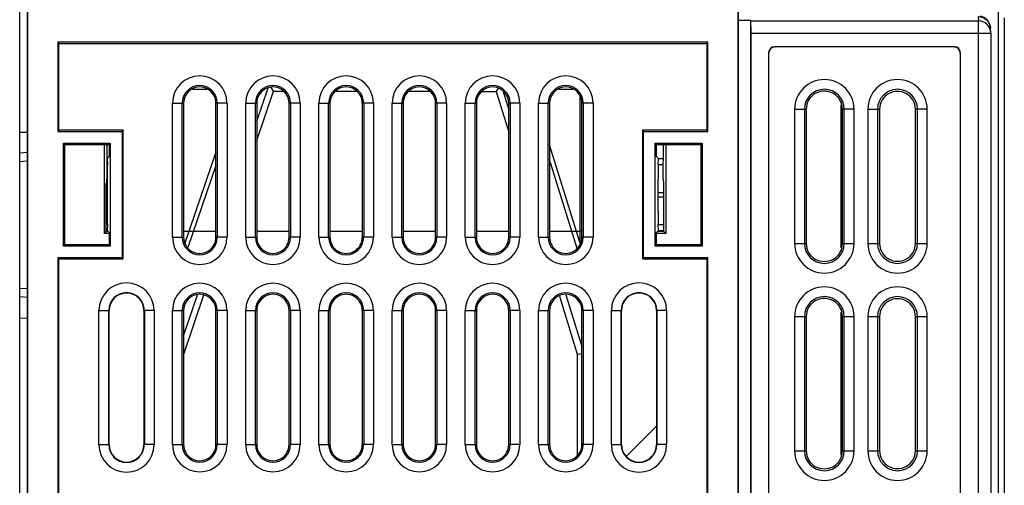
# Model space of a CAD drawing. Header units: millimetres. Extents: x 0 to 1500, y 0 to 1200.
# Tile 17 of 36: x 138 to 219, y 689 to 727. Entities that reach past the tile are written whole.
import ezdxf

# ---------------------------------------------------------------- set-up
doc = ezdxf.new("R2010")
doc.units = ezdxf.units.MM
doc.header["$LTSCALE"] = 82.5
doc.layers.add('00_COMPONENTS', color=7, linetype='CONTINUOUS')

msp = doc.modelspace()

# ---------------------------------------------------------------- linework, layer by layer
at = {"layer": '00_COMPONENTS', "color": 7, "linetype": 'CONTINUOUS'}
for p, q in [((137.984, 402.258), (137.984, 803.203)), ((138.592, 727.705), (138.592, 548.705)), ((138.619, 727.679), (138.619, 548.731)), ((196.866, 548.731), (196.866, 727.679)), ((196.892, 548.705), (196.892, 727.705)), ((218.684, 727.203), (218.684, 639.335)), ((196.892, 727.006), (197.884, 727.006)), ((197.884, 727.006), (197.884, 549.203)), ((197.902, 726.945), (197.884, 727.006)), ((217.56, 726.277), (217.551, 726.386)), ((197.926, 549.203), (197.926, 725.949)), ((217.573, 725.949), (217.573, 725.967)), ((217.573, 725.949), (217.573, 549.203)), ((141.105, 725.192), (141.105, 717.89)), ((141.192, 725.105), (141.105, 725.192)), ((194.38, 725.192), (141.105, 725.192)), ((141.192, 717.977), (141.192, 725.105)), ((141.192, 725.105), (194.292, 725.105)), ((194.292, 725.105), (194.38, 725.192)), ((194.292, 725.105), (194.292, 717.977)), ((194.38, 717.89), (194.38, 725.192)), ((214.593, 724.821), (199.865, 724.821)), ((199.367, 724.322), (199.367, 551.184)), ((215.092, 551.184), (215.092, 724.322)), ((158.799, 721.193), (158.582, 721.496)), ((152.15, 721.353), (153.335, 721.353)), ((157.417, 718.721), (158.347, 721.448)), ((157.417, 717.146), (158.799, 721.193)), ((158.799, 721.193), (159.609, 721.191)), ((163.871, 721.185), (165.616, 721.182)), ((169.864, 721.176), (171.623, 721.173)), ((175.857, 721.167), (177.037, 721.165)), ((177.037, 721.165), (177.218, 721.41)), ((177.037, 721.165), (178.068, 717.825)), ((177.582, 721.226), (178.068, 719.653)), ((182.15, 721.353), (183.335, 721.353)), ((183.884, 720.843), (183.884, 708.793)), ((151.417, 720.195), (151.417, 709.215)), ((154.068, 709.215), (154.068, 720.195)), ((157.417, 720.195), (157.417, 709.215)), ((160.068, 709.215), (160.068, 720.195)), ((163.417, 720.195), (163.417, 709.215)), ((166.068, 709.215), (166.068, 720.195)), ((169.417, 720.195), (169.417, 709.215)), ((172.068, 709.215), (172.068, 720.195)), ((175.417, 720.195), (175.417, 709.215)), ((178.068, 709.215), (178.068, 720.195)), ((181.417, 720.195), (181.417, 709.215)), ((184.068, 709.215), (184.068, 720.195)), ((205.284, 720.054), (205.284, 708.352)), ((202.449, 719.703), (202.449, 708.703)), ((205.412, 708.703), (205.412, 719.703)), ((208.463, 719.703), (208.463, 708.703)), ((211.398, 708.703), (211.398, 719.703)), ((137.984, 717.813), (138.592, 717.824)), ((141.192, 717.977), (141.105, 717.89)), ((141.105, 717.89), (146.378, 717.89)), ((146.465, 717.977), (141.192, 717.977)), ((146.465, 717.977), (146.378, 717.89)), ((146.378, 717.89), (146.378, 707.52)), ((146.465, 707.432), (146.465, 717.977)), ((189.02, 717.977), (189.02, 707.432)), ((194.292, 717.977), (189.02, 717.977)), ((189.02, 717.977), (189.107, 717.89)), ((189.107, 707.52), (189.107, 717.89)), ((189.107, 717.89), (194.38, 717.89)), ((194.292, 717.977), (194.38, 717.89)), ((141.572, 708.485), (141.572, 716.925)), ((141.677, 716.82), (141.572, 716.925)), ((141.572, 716.925), (145.413, 716.925)), ((141.677, 708.59), (141.677, 716.82)), ((141.677, 716.82), (145.308, 716.82)), ((144.935, 709.528), (144.935, 716.82)), ((145.116, 716.819), (145.136, 713.977)), ((145.308, 716.82), (145.413, 716.925)), ((145.308, 716.82), (145.308, 715.82)), ((145.413, 716.925), (145.413, 708.485)), ((183.884, 708.793), (181.417, 716.773)), ((190.072, 708.485), (190.072, 716.925)), ((190.072, 716.925), (193.913, 716.925)), ((190.177, 716.82), (190.072, 716.925)), ((190.177, 715.82), (190.177, 716.82)), ((190.177, 716.82), (193.808, 716.82)), ((190.732, 713.977), (190.752, 716.82)), ((190.933, 716.82), (190.933, 709.528)), ((193.808, 716.82), (193.913, 716.925)), ((193.808, 716.82), (193.808, 708.59)), ((193.913, 716.925), (193.913, 708.485)), ((138.592, 716.143), (137.984, 716.089)), ((145.308, 715.82), (145.15, 715.662)), ((154.068, 716.177), (151.526, 708.724)), ((190.177, 715.82), (190.335, 715.662)), ((145.15, 715.662), (145.125, 715.662)), ((145.171, 715.163), (145.128, 715.163)), ((145.15, 715.662), (145.171, 715.163)), ((145.192, 712.879), (145.171, 715.163)), ((154.068, 715.093), (151.77, 708.353)), ((183.671, 708.297), (181.417, 715.588)), ((190.314, 715.163), (190.293, 712.879)), ((190.314, 715.163), (190.335, 715.662)), ((190.314, 715.163), (190.74, 715.163)), ((190.335, 715.662), (190.743, 715.662)), ((145.084, 709.677), (145.084, 713.653)), ((145.11, 713.653), (145.084, 713.653)), ((190.784, 713.653), (190.758, 713.653)), ((190.784, 709.677), (190.784, 713.653)), ((145.171, 710.247), (145.192, 712.531)), ((190.293, 712.531), (190.314, 710.247)), ((145.171, 710.247), (145.084, 710.247)), ((145.171, 710.247), (145.15, 709.747)), ((190.335, 709.747), (190.314, 710.247)), ((190.314, 710.247), (190.784, 710.247)), ((145.084, 709.677), (144.935, 709.528)), ((145.308, 709.528), (144.935, 709.528)), ((145.15, 709.747), (145.084, 709.747)), ((145.22, 709.677), (145.084, 709.677)), ((145.308, 709.59), (145.15, 709.747)), ((145.308, 709.59), (145.308, 708.59)), ((190.177, 709.59), (190.335, 709.747)), ((190.177, 708.59), (190.177, 709.59)), ((190.933, 709.528), (190.177, 709.528)), ((190.784, 709.677), (190.265, 709.678)), ((190.335, 709.747), (190.784, 709.747)), ((190.784, 709.677), (190.933, 709.528)), ((141.677, 708.59), (141.572, 708.485)), ((145.308, 708.59), (141.677, 708.59)), ((145.308, 708.59), (145.413, 708.485)), ((183.884, 708.793), (183.913, 708.603)), ((190.177, 708.59), (190.072, 708.485)), ((193.808, 708.59), (190.177, 708.59)), ((193.808, 708.59), (193.913, 708.485)), ((145.413, 708.485), (141.572, 708.485)), ((193.913, 708.485), (190.072, 708.485)), ((141.105, 707.52), (141.105, 643.39)), ((141.192, 707.432), (141.105, 707.52)), ((146.378, 707.52), (141.105, 707.52)), ((141.192, 643.477), (141.192, 707.432)), ((141.192, 707.432), (146.465, 707.432)), ((146.465, 707.432), (146.378, 707.52)), ((189.02, 707.432), (189.107, 707.52)), ((189.02, 707.432), (194.292, 707.432)), ((194.38, 707.52), (189.107, 707.52)), ((194.292, 707.432), (194.38, 707.52)), ((194.292, 707.432), (194.292, 643.477)), ((194.38, 643.39), (194.38, 707.52)), ((138.592, 704.264), (137.984, 704.317)), ((151.417, 701.121), (152.568, 704.496)), ((151.433, 699.62), (153.09, 704.472)), ((182.215, 704.385), (183.686, 699.62)), ((182.752, 704.496), (184.068, 700.242)), ((145.314, 692.205), (145.314, 703.205)), ((148.171, 703.205), (148.171, 692.205)), ((151.417, 703.195), (151.417, 692.215)), ((154.068, 692.215), (154.068, 703.195)), ((157.417, 703.195), (157.417, 692.215)), ((160.068, 692.215), (160.068, 703.195)), ((163.417, 703.195), (163.417, 692.215)), ((166.068, 692.215), (166.068, 703.195)), ((169.417, 703.195), (169.417, 692.215)), ((172.068, 692.215), (172.068, 703.195)), ((175.417, 703.195), (175.417, 692.215)), ((178.068, 692.215), (178.068, 703.195)), ((181.417, 703.195), (181.417, 692.215)), ((184.068, 692.215), (184.068, 703.195)), ((187.314, 692.205), (187.314, 703.205)), ((190.171, 703.205), (190.171, 692.205)), ((205.284, 703.054), (205.284, 691.352)), ((137.984, 702.593), (138.592, 702.582)), ((202.449, 702.703), (202.449, 691.703)), ((205.412, 691.703), (205.412, 702.703)), ((208.463, 702.703), (208.463, 691.703)), ((211.398, 691.703), (211.398, 702.703)), ((183.686, 699.62), (184.068, 699.678)), ((151.433, 699.62), (151.417, 699.623)), ((151.433, 692.144), (151.433, 699.62)), ((183.686, 699.62), (183.686, 691.315))]:
    msp.add_line(p, q, dxfattribs=at)
at = {"layer": '00_COMPONENTS', "color": 9, "linetype": 'CONTINUOUS'}
for p, q in [((216.554, 727.303), (216.573, 726.945)), ((218.184, 727.703), (218.184, 638.834)), ((197.902, 726.945), (216.573, 726.945)), ((216.573, 548.203), (216.573, 726.945)), ((197.926, 725.949), (217.573, 725.949)), ((150.509, 709.205), (150.509, 720.205)), ((150.509, 720.205), (151.306, 720.205)), ((151.306, 709.205), (151.306, 720.205)), ((151.306, 720.205), (151.417, 720.195)), ((154.179, 720.205), (154.068, 720.195)), ((154.179, 720.205), (154.179, 709.205)), ((154.976, 720.205), (154.179, 720.205)), ((154.976, 720.205), (154.976, 709.205)), ((156.509, 709.205), (156.509, 720.205)), ((156.509, 720.205), (157.306, 720.205)), ((157.306, 709.205), (157.306, 720.205)), ((157.306, 720.205), (157.417, 720.195)), ((160.179, 720.205), (160.068, 720.195)), ((160.179, 720.205), (160.179, 709.205)), ((160.976, 720.205), (160.179, 720.205)), ((160.976, 720.205), (160.976, 709.205)), ((162.509, 709.205), (162.509, 720.205)), ((162.509, 720.205), (163.306, 720.205)), ((163.306, 709.205), (163.306, 720.205)), ((163.306, 720.205), (163.417, 720.195)), ((166.179, 720.205), (166.068, 720.195)), ((166.179, 720.205), (166.179, 709.205)), ((166.976, 720.205), (166.179, 720.205)), ((166.976, 720.205), (166.976, 709.205)), ((168.509, 709.205), (168.509, 720.205)), ((168.509, 720.205), (169.306, 720.205)), ((169.306, 709.205), (169.306, 720.205)), ((169.306, 720.205), (169.417, 720.195)), ((172.179, 720.205), (172.068, 720.195)), ((172.179, 720.205), (172.179, 709.205)), ((172.976, 720.205), (172.179, 720.205)), ((172.976, 720.205), (172.976, 709.205)), ((174.509, 709.205), (174.509, 720.205)), ((174.509, 720.205), (175.306, 720.205)), ((175.306, 709.205), (175.306, 720.205)), ((175.306, 720.205), (175.417, 720.195)), ((178.179, 720.205), (178.068, 720.195)), ((178.179, 720.205), (178.179, 709.205)), ((178.976, 720.205), (178.179, 720.205)), ((178.976, 720.205), (178.976, 709.205)), ((180.509, 709.205), (180.509, 720.205)), ((180.509, 720.205), (181.306, 720.205)), ((181.306, 709.205), (181.306, 720.205)), ((181.306, 720.205), (181.417, 720.195)), ((184.179, 720.205), (184.068, 720.195)), ((184.179, 720.205), (184.179, 709.205)), ((184.976, 720.205), (184.179, 720.205)), ((184.976, 720.205), (184.976, 709.205)), ((201.5, 719.703), (201.5, 708.703)), ((201.5, 719.703), (202.449, 719.703)), ((202.297, 719.703), (202.297, 708.703)), ((206.368, 719.703), (205.412, 719.703)), ((205.571, 708.703), (205.571, 719.703)), ((206.368, 708.703), (206.368, 719.703)), ((207.5, 719.703), (207.5, 708.703)), ((207.5, 719.703), (208.463, 719.703)), ((208.297, 719.703), (208.297, 708.703)), ((212.368, 719.703), (211.398, 719.703)), ((211.571, 708.703), (211.571, 719.703)), ((212.368, 708.703), (212.368, 719.703)), ((138.592, 715.441), (137.984, 715.388)), ((145.192, 712.879), (145.084, 712.879)), ((190.293, 712.879), (190.784, 712.879)), ((145.192, 712.531), (145.084, 712.531)), ((190.293, 712.531), (190.784, 712.531)), ((150.509, 709.205), (151.306, 709.205)), ((151.306, 709.205), (151.417, 709.215)), ((154.179, 709.205), (154.068, 709.215)), ((154.976, 709.205), (154.179, 709.205)), ((156.509, 709.205), (157.306, 709.205)), ((157.306, 709.205), (157.417, 709.215)), ((160.179, 709.205), (160.068, 709.215)), ((160.976, 709.205), (160.179, 709.205)), ((162.509, 709.205), (163.306, 709.205)), ((163.306, 709.205), (163.417, 709.215)), ((166.179, 709.205), (166.068, 709.215)), ((166.976, 709.205), (166.179, 709.205)), ((168.509, 709.205), (169.306, 709.205)), ((169.306, 709.205), (169.417, 709.215)), ((172.179, 709.205), (172.068, 709.215)), ((172.976, 709.205), (172.179, 709.205)), ((174.509, 709.205), (175.306, 709.205)), ((175.306, 709.205), (175.417, 709.215)), ((178.179, 709.205), (178.068, 709.215)), ((178.976, 709.205), (178.179, 709.205)), ((180.509, 709.205), (181.306, 709.205)), ((181.306, 709.205), (181.417, 709.215)), ((184.179, 709.205), (184.068, 709.215)), ((184.976, 709.205), (184.179, 709.205)), ((201.5, 708.703), (202.449, 708.703)), ((205.412, 708.703), (206.368, 708.703)), ((207.5, 708.703), (208.463, 708.703)), ((211.398, 708.703), (212.368, 708.703)), ((138.592, 704.965), (137.984, 705.018)), ((144.482, 692.205), (144.482, 703.205)), ((144.482, 703.205), (145.314, 703.205)), ((145.282, 692.205), (145.282, 703.205)), ((149.003, 703.205), (148.171, 703.205)), ((148.203, 703.205), (148.203, 692.205)), ((149.003, 703.205), (149.003, 692.205)), ((150.509, 692.205), (150.509, 703.205)), ((150.509, 703.205), (151.306, 703.205)), ((151.306, 692.205), (151.306, 703.205)), ((151.306, 703.205), (151.417, 703.195)), ((154.179, 703.205), (154.068, 703.195)), ((154.179, 703.205), (154.179, 692.205)), ((154.976, 703.205), (154.179, 703.205)), ((154.976, 703.205), (154.976, 692.205)), ((156.509, 692.205), (156.509, 703.205)), ((156.509, 703.205), (157.306, 703.205)), ((157.306, 692.205), (157.306, 703.205)), ((157.306, 703.205), (157.417, 703.195)), ((160.179, 703.205), (160.068, 703.195)), ((160.179, 703.205), (160.179, 692.205)), ((160.976, 703.205), (160.179, 703.205)), ((160.976, 703.205), (160.976, 692.205)), ((162.509, 692.205), (162.509, 703.205)), ((162.509, 703.205), (163.306, 703.205)), ((163.306, 692.205), (163.306, 703.205)), ((163.306, 703.205), (163.417, 703.195)), ((166.179, 703.205), (166.068, 703.195)), ((166.179, 703.205), (166.179, 692.205)), ((166.976, 703.205), (166.179, 703.205)), ((166.976, 703.205), (166.976, 692.205)), ((168.509, 692.205), (168.509, 703.205)), ((168.509, 703.205), (169.306, 703.205)), ((169.306, 692.205), (169.306, 703.205)), ((169.306, 703.205), (169.417, 703.195)), ((172.179, 703.205), (172.068, 703.195)), ((172.179, 703.205), (172.179, 692.205)), ((172.976, 703.205), (172.179, 703.205)), ((172.976, 703.205), (172.976, 692.205)), ((174.509, 692.205), (174.509, 703.205)), ((174.509, 703.205), (175.306, 703.205)), ((175.306, 692.205), (175.306, 703.205)), ((175.306, 703.205), (175.417, 703.195)), ((178.179, 703.205), (178.068, 703.195)), ((178.179, 703.205), (178.179, 692.205)), ((178.976, 703.205), (178.179, 703.205)), ((178.976, 703.205), (178.976, 692.205)), ((180.509, 692.205), (180.509, 703.205)), ((180.509, 703.205), (181.306, 703.205)), ((181.306, 692.205), (181.306, 703.205)), ((181.306, 703.205), (181.417, 703.195)), ((184.179, 703.205), (184.068, 703.195)), ((184.179, 703.205), (184.179, 692.205)), ((184.976, 703.205), (184.179, 703.205)), ((184.976, 703.205), (184.976, 692.205)), ((186.482, 692.205), (186.482, 703.205)), ((186.482, 703.205), (187.314, 703.205)), ((187.282, 692.205), (187.282, 703.205)), ((191.003, 703.205), (190.171, 703.205)), ((190.203, 703.205), (190.203, 692.205)), ((191.003, 703.205), (191.003, 692.205)), ((201.5, 702.703), (201.5, 691.703)), ((201.5, 702.703), (202.449, 702.703)), ((202.297, 702.703), (202.297, 691.703)), ((205.412, 702.703), (206.368, 702.703)), ((205.571, 691.703), (205.571, 702.703)), ((206.368, 691.703), (206.368, 702.703)), ((207.5, 702.703), (207.5, 691.703)), ((207.5, 702.703), (208.463, 702.703)), ((208.297, 702.703), (208.297, 691.703)), ((211.398, 702.703), (212.368, 702.703)), ((211.571, 691.703), (211.571, 702.703)), ((212.368, 691.703), (212.368, 702.703)), ((144.482, 692.205), (145.314, 692.205)), ((149.003, 692.205), (148.171, 692.205)), ((150.509, 692.205), (151.306, 692.205)), ((151.306, 692.205), (151.417, 692.215)), ((154.179, 692.205), (154.068, 692.215)), ((154.976, 692.205), (154.179, 692.205)), ((156.509, 692.205), (157.306, 692.205)), ((157.306, 692.205), (157.417, 692.215)), ((160.179, 692.205), (160.068, 692.215)), ((160.976, 692.205), (160.179, 692.205)), ((162.509, 692.205), (163.306, 692.205)), ((163.306, 692.205), (163.417, 692.215)), ((166.179, 692.205), (166.068, 692.215)), ((166.976, 692.205), (166.179, 692.205)), ((168.509, 692.205), (169.306, 692.205)), ((169.306, 692.205), (169.417, 692.215)), ((172.179, 692.205), (172.068, 692.215)), ((172.976, 692.205), (172.179, 692.205)), ((174.509, 692.205), (175.306, 692.205)), ((175.306, 692.205), (175.417, 692.215)), ((178.179, 692.205), (178.068, 692.215)), ((178.976, 692.205), (178.179, 692.205)), ((180.509, 692.205), (181.306, 692.205)), ((181.306, 692.205), (181.417, 692.215)), ((184.179, 692.205), (184.068, 692.215)), ((184.976, 692.205), (184.179, 692.205)), ((186.482, 692.205), (187.314, 692.205)), ((191.003, 692.205), (190.171, 692.205)), ((201.5, 691.703), (202.449, 691.703)), ((205.412, 691.703), (206.368, 691.703)), ((207.5, 691.703), (208.463, 691.703)), ((211.398, 691.703), (212.368, 691.703))]:
    msp.add_line(p, q, dxfattribs=at)
at = {"layer": '00_COMPONENTS', "color": 4, "linetype": 'CONTINUOUS'}
for p, q in [((151.417, 709.705), (154.068, 709.705)), ((157.417, 709.705), (160.068, 709.705)), ((163.417, 709.705), (166.068, 709.705)), ((169.417, 709.705), (172.068, 709.705)), ((175.417, 709.705), (178.068, 709.705)), ((181.417, 709.705), (184.068, 709.705))]:
    msp.add_line(p, q, dxfattribs=at)
at = {"layer": '00_COMPONENTS', "color": 2, "linetype": 'CONTINUOUS'}
msp.add_line((187.696, 691.237), (190.171, 693.712), dxfattribs=at)
at = {"layer": '00_COMPONENTS', "color": 7, "linetype": 'CONTINUOUS'}
msp.add_lwpolyline([(217.573, 725.967), (217.569, 726.117), (217.56, 726.277)], dxfattribs=at)
for centre, radius, start, end in [((216.555, 726.339), 0.999, 2.57709, 81.47386), ((216.549, 726.338), 1.006, 0.00177, 2.60121), ((152.742, 720.205), 1.325, 359.575, 180.4249), ((158.742, 720.205), 1.325, 359.575, 180.4249), ((164.742, 720.205), 1.325, 359.575, 180.4249), ((170.742, 720.205), 1.325, 359.575, 180.4249), ((176.742, 720.205), 1.325, 359.575, 180.4249), ((182.742, 720.205), 1.325, 359.575, 180.4249), ((152.742, 709.205), 1.325, 179.575, 0.4249), ((158.742, 709.205), 1.325, 179.575, 0.4249), ((164.742, 709.205), 1.325, 179.575, 0.4249), ((170.742, 709.205), 1.325, 179.575, 0.4249), ((176.742, 709.205), 1.325, 179.575, 0.4249), ((182.742, 709.205), 1.325, 179.575, 0.4249), ((146.742, 703.205), 1.429, 0, 180), ((152.742, 703.205), 1.325, 359.575, 180.4249), ((158.742, 703.205), 1.325, 359.575, 180.4249), ((164.742, 703.205), 1.325, 359.575, 180.4249), ((170.742, 703.205), 1.325, 359.575, 180.4249), ((176.742, 703.205), 1.325, 359.575, 180.4249), ((182.742, 703.205), 1.325, 359.575, 180.4249), ((188.742, 703.205), 1.429, 0, 180), ((146.742, 692.205), 1.429, 180, 360), ((152.742, 692.205), 1.325, 179.575, 0.4249), ((158.742, 692.205), 1.325, 179.575, 0.4249), ((164.742, 692.205), 1.325, 179.575, 0.4249), ((170.742, 692.205), 1.325, 179.575, 0.4249), ((176.742, 692.205), 1.325, 179.575, 0.4249), ((182.742, 692.205), 1.325, 179.575, 0.4249), ((188.742, 692.205), 1.429, 180, 360)]:
    msp.add_arc(centre, radius, start, end, dxfattribs=at)
at = {"layer": '00_COMPONENTS', "color": 9, "linetype": 'CONTINUOUS'}
for centre, radius, start, end in [((152.742, 720.205), 2.233, 0.00125, 179.99875), ((158.742, 720.205), 2.233, 0.00125, 179.99875), ((164.742, 720.205), 2.233, 0.00125, 179.99875), ((170.742, 720.205), 2.233, 0.00125, 179.99875), ((176.742, 720.205), 2.233, 0.00125, 179.99875), ((182.742, 720.205), 2.233, 0.00125, 179.99875), ((152.742, 720.205), 1.436, 0.00168, 179.99832), ((158.742, 720.205), 1.436, 0.00168, 179.99832), ((164.742, 720.205), 1.436, 0.00168, 179.99832), ((170.742, 720.205), 1.436, 0.00168, 179.99832), ((176.742, 720.205), 1.436, 0.00168, 179.99832), ((182.742, 720.205), 1.436, 0.00168, 179.99832), ((203.934, 719.703), 2.434, 0, 180), ((209.934, 719.703), 2.434, 0, 180), ((203.934, 719.703), 1.637, 0, 180), ((209.934, 719.703), 1.637, 0, 180), ((152.742, 709.205), 2.233, 180.00125, 359.99875), ((152.742, 709.205), 1.436, 180.00168, 359.99832), ((158.742, 709.205), 2.233, 180.00125, 359.99875), ((158.742, 709.205), 1.436, 180.00168, 359.99832), ((164.742, 709.205), 2.233, 180.00125, 359.99875), ((164.742, 709.205), 1.436, 180.00168, 359.99832), ((170.742, 709.205), 2.233, 180.00125, 359.99875), ((170.742, 709.205), 1.436, 180.00168, 359.99832), ((176.742, 709.205), 2.233, 180.00125, 359.99875), ((176.742, 709.205), 1.436, 180.00168, 359.99832), ((182.742, 709.205), 2.233, 180.00125, 359.99875), ((182.742, 709.205), 1.436, 180.00168, 359.99832), ((203.934, 708.703), 2.434, 180, 360), ((203.934, 708.703), 1.637, 180, 360), ((209.934, 708.703), 2.434, 180, 360), ((209.934, 708.703), 1.637, 180, 360), ((146.742, 703.205), 2.26, 0, 180), ((152.742, 703.205), 2.233, 0.00125, 179.99875), ((158.742, 703.205), 2.233, 0.00125, 179.99875), ((164.742, 703.205), 2.233, 0.00125, 179.99875), ((170.742, 703.205), 2.233, 0.00125, 179.99875), ((176.742, 703.205), 2.233, 0.00125, 179.99875), ((182.742, 703.205), 2.233, 0.00125, 179.99875), ((188.742, 703.205), 2.26, 0, 180), ((146.742, 703.205), 1.46, 0, 180), ((152.742, 703.205), 1.436, 0.00168, 179.99832), ((158.742, 703.205), 1.436, 0.00168, 179.99832), ((164.742, 703.205), 1.436, 0.00168, 179.99832), ((170.742, 703.205), 1.436, 0.00168, 179.99832), ((176.742, 703.205), 1.436, 0.00168, 179.99832), ((182.742, 703.205), 1.436, 0.00168, 179.99832), ((188.742, 703.205), 1.46, 0, 180), ((203.934, 702.703), 2.434, 0, 180), ((209.934, 702.703), 2.434, 0, 180), ((203.934, 702.703), 1.637, 0, 180), ((209.934, 702.703), 1.637, 0, 180), ((146.742, 692.205), 2.26, 180, 360), ((146.742, 692.205), 1.46, 180, 360), ((152.742, 692.205), 2.233, 180.00125, 359.99875), ((152.742, 692.205), 1.436, 180.00168, 359.99832), ((158.742, 692.205), 2.233, 180.00125, 359.99875), ((158.742, 692.205), 1.436, 180.00168, 359.99832), ((164.742, 692.205), 2.233, 180.00125, 359.99875), ((164.742, 692.205), 1.436, 180.00168, 359.99832), ((170.742, 692.205), 2.233, 180.00125, 359.99875), ((170.742, 692.205), 1.436, 180.00168, 359.99832), ((176.742, 692.205), 2.233, 180.00125, 359.99875), ((176.742, 692.205), 1.436, 180.00168, 359.99832), ((182.742, 692.205), 2.233, 180.00125, 359.99875), ((182.742, 692.205), 1.436, 180.00168, 359.99832), ((188.742, 692.205), 2.26, 180, 360), ((188.742, 692.205), 1.46, 180, 360), ((203.934, 691.703), 2.434, 180, 360), ((203.934, 691.703), 1.637, 180, 360), ((209.934, 691.703), 2.434, 180, 360), ((209.934, 691.703), 1.637, 180, 360)]:
    msp.add_arc(centre, radius, start, end, dxfattribs=at)
at = {"layer": '00_COMPONENTS', "color": 7, "linetype": 'CONTINUOUS'}
for centre, major_axis, ratio, start_param, end_param in [((197.9, 725.949), (0, 1), 0.026186, -1.570796, -0.087266), ((199.868, 724.319), (-0.356, 0.356), 0.992433, -0.7816, 0.7816), ((199.886, 724.301), (0.356, -0.356), 0.992433, 2.359993, 3.923193), ((214.572, 724.301), (-0.356, -0.356), 0.992433, 2.359993, 3.923193), ((214.59, 724.319), (0.356, 0.356), 0.992433, -0.7816, 0.7816), ((203.931, 719.703), (1.482, 0), 0.999997, 0, 3.141593), ((209.931, 719.703), (1.468, 0), 0.999997, 0, 3.141593), ((145.11, 713.953), (0, 0.3), 0.087489, -3.141593, -1.490711), ((190.758, 713.953), (0, 0.3), 0.087489, 1.490711, 3.141593), ((145.14, 712.705), (0, 1), 0.052408, -1.745329, -1.396263), ((190.345, 712.705), (0, 1), 0.052408, 1.396263, 1.745329), ((203.931, 708.703), (1.482, 0), 0.999997, -3.141593, 0), ((209.931, 708.703), (1.468, 0), 0.999997, -3.141593, 0), ((203.931, 702.703), (1.482, 0), 0.999997, 0, 3.141593), ((209.931, 702.703), (1.468, 0), 0.999997, 0, 3.141593), ((203.931, 691.703), (1.482, 0), 0.999997, -3.141593, 0), ((209.931, 691.703), (1.468, 0), 0.999997, -3.141593, 0)]:
    msp.add_ellipse(centre, major_axis=major_axis, ratio=ratio, start_param=start_param, end_param=end_param, dxfattribs=at)
msp.add_open_spline([(216.554, 727.303), (216.796, 727.303), (217.298, 727.112), (217.53, 726.628), (217.551, 726.386)], degree=3, knots=[0, 0, 0, 0, 0.499853, 1, 1, 1, 1], dxfattribs=at)
at = {"layer": '00_COMPONENTS', "color": 9, "linetype": 'CONTINUOUS'}
msp.add_open_spline([(217.573, 725.967), (217.569, 726.218), (217.35, 726.739), (216.826, 726.945), (216.573, 726.945)], degree=3, knots=[0, 0, 0, 0, 0.499376, 1, 1, 1, 1], dxfattribs=at)

doc.saveas('drawing.dxf')
